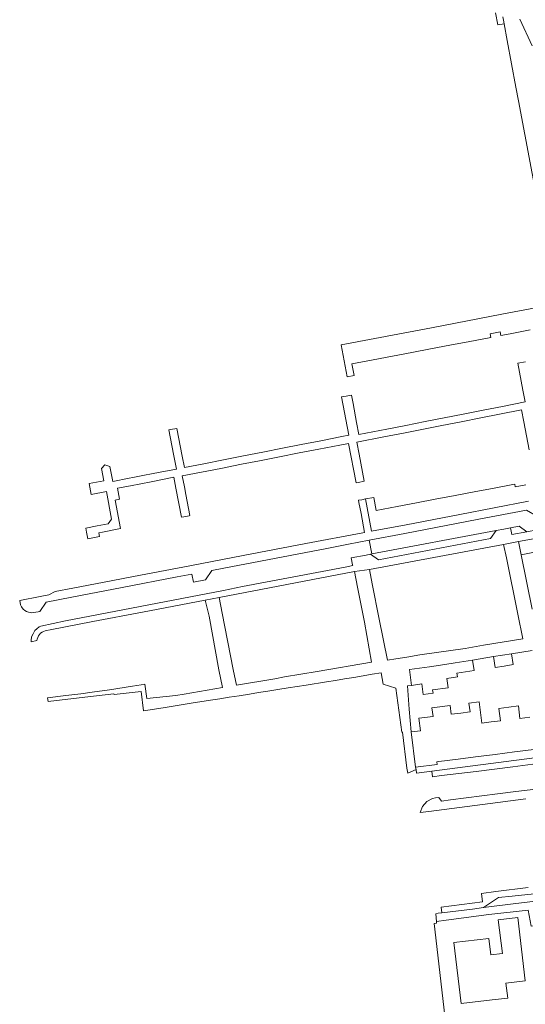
# Model space of a CAD drawing. Header units: metres. Extents: x 73718 to 76933, y 443658 to 446696.
# Tile 15 of 153: x 74338 to 74461, y 445027 to 445266. Entities that reach past the tile are written whole.
import ezdxf

# ---------------------------------------------------------------- set-up
doc = ezdxf.new("R2010")
doc.units = ezdxf.units.M
for name, color, linetype, lineweight in [('B-WE-OG-TERREIN_ERF-GV', 7, 'Continuous', 18), ('B-WE-OG-TERREIN_OEVER-GV', 7, 'Continuous', 18), ('B-WE-OG-WATER_SLOOT-GV', 120, 'Continuous', 18), ('B-WE-VH-OPENVERHARDING-GV', 30, 'Continuous', 18), ('B-WE-VH-OPENVERHARDING_STRAATBAKSTEEN-GV', 30, 'Continuous', 18), ('B-WE-VH-OPENVERHARDING_TEGEL-GV', 30, 'Continuous', 18)]:
    doc.layers.add(name, color=color, linetype=linetype, lineweight=lineweight)

msp = doc.modelspace()

# ---------------------------------------------------------------- linework, layer by layer
at = {"layer": 'B-WE-OG-TERREIN_ERF-GV', "flags": 128}
for points in [[(74455.964, 445267.12), (74456.081, 445266.295), (74456.245, 445265.413), (74456.246, 445265.405), (74457.001, 445261.331), (74459.149, 445250), (74459.758, 445246.662), (74464.679, 445220.798)], [(74463.096, 445260.057), (74460.114, 445266.566)], [(74469.891, 445197.378), (74455.717, 445194.691), (74438.616, 445191.386), (74416.578, 445187.223), (74418.012, 445179.483), (74419.705, 445179.808), (74419.17, 445182.614), (74424.401, 445183.611), (74429.035, 445184.494), (74433.784, 445185.399), (74438.344, 445186.268), (74443.038, 445187.163), (74447.927, 445188.095), (74452.647, 445188.994), (74453.008, 445189.063), (74452.835, 445189.972), (74455.285, 445190.439), (74455.459, 445189.528), (74457.72, 445189.959), (74462.651, 445190.898)], [(74461.58, 445153.211), (74458.981, 445152.716), (74458.86, 445153.351), (74458.37, 445153.258), (74453.824, 445152.391), (74449.009, 445151.474), (74444.309, 445150.578), (74439.467, 445149.655), (74434.922, 445148.789), (74430.175, 445147.885), (74425.129, 445146.923), (74424.521, 445150.116), (74422.491, 445149.729), (74423.976, 445141.883), (74432.365, 445143.471), (74445.44, 445145.985), (74462.172, 445149.174)], [(74466.535, 445140.593), (74459.756, 445139.348), (74460.442, 445136.113), (74464.883, 445136.985)], [(74463.067, 445112.824), (74458.051, 445112.028), (74458.471, 445109.396), (74456.294, 445109.049), (74454.117, 445108.701), (74453.697, 445111.333), (74448.553, 445110.512), (74448.959, 445107.971), (74446.865, 445107.637), (74444.771, 445107.303), (74444.913, 445106.417), (74442.301, 445105.999), (74442.604, 445103.751), (74438.844, 445103.245), (74438.954, 445102.424), (74436.57, 445102.103), (74436.222, 445104.684), (74433.713, 445104.346), (74432.698, 445104.267), (74433.138, 445098.543), (74433.622, 445093.024), (74435.892, 445093.312), (74435.506, 445096.359), (74438.947, 445096.795), (74438.666, 445098.885), (74443.106, 445099.483), (74443.392, 445097.358), (74443.4, 445097.298), (74445.689, 445097.589), (74447.933, 445097.874), (74447.966, 445097.878), (74447.691, 445100.047), (74450.191, 445100.364), (74450.85, 445095.164), (74453.097, 445095.449), (74455.362, 445095.736), (74454.982, 445098.74), (74457.44, 445099.051), (74459.749, 445099.344), (74460.134, 445096.3), (74462.513, 445096.601)], [(74463.512, 445088.725), (74458.824, 445088.131), (74454.101, 445087.533), (74449.321, 445086.927), (74445.08, 445086.39), (74440.342, 445085.789), (74439.905, 445085.734), (74439.987, 445085.084), (74434.713, 445084.416), (74434.819, 445083.855), (74434.926, 445082.983), (74438.656, 445083.465), (74479.258, 445088.716)], [(74467.138, 445024.768), (74500, 445028.5), (74527.103, 445031.579), (74529.953, 445031.909), (74528.849, 445041.896), (74527.592, 445051.977), (74527.564, 445052.204), (74518.837, 445051.118), (74508.914, 445049.882), (74503.651, 445049.156), (74498.335, 445048.423), (74479.293, 445046.162), (74470.502, 445045.067), (74469.776, 445046.457), (74462.826, 445045.722), (74462.154, 445049.581), (74452.515, 445048.516), (74442.138, 445047.198), (74439.804, 445046.885), (74439.817, 445046.407), (74439.247, 445046.333), (74442.028, 445021.777)]]:
    msp.add_lwpolyline(points, dxfattribs=at)
msp.add_lwpolyline([(74456.707, 445031.814), (74457.141, 445028.218), (74453.382, 445027.765), (74445.815, 445026.854), (74444.025, 445041.718), (74452.576, 445042.747), (74453.062, 445038.714), (74455.835, 445039.048), (74454.85, 445047.217), (74459.572, 445047.787), (74461.429, 445032.383)], close=True, dxfattribs=at)
at = {"layer": 'B-WE-OG-TERREIN_OEVER-GV', "flags": 128}
msp.add_lwpolyline([(74495.216, 445057.435), (74494.984, 445057.405), (74487.296, 445056.402), (74477.697, 445055.244), (74468.194, 445054.098), (74458.251, 445053.03), (74454.926, 445052.673), (74451.274, 445050.224), (74458.489, 445051.124), (74467.212, 445052.212), (74477.906, 445053.48), (74495.206, 445055.53), (74495.438, 445055.558)], close=True, dxfattribs=at)
at = {"layer": 'B-WE-OG-WATER_SLOOT-GV', "flags": 128}
msp.add_lwpolyline([(74467.212, 445052.212), (74458.489, 445051.124), (74451.274, 445050.224), (74448.567, 445049.886), (74441.072, 445048.951), (74440.205, 445048.843), (74439.594, 445048.689), (74439.804, 445046.885), (74442.138, 445047.198), (74452.515, 445048.516), (74462.154, 445049.581)], dxfattribs=at)
at = {"layer": 'B-WE-VH-OPENVERHARDING-GV', "flags": 128}
for points in [[(74461.439, 445183.133), (74459.575, 445182.777), (74460.816, 445176.242), (74461.383, 445173.348), (74455.913, 445172.277), (74451.197, 445171.353), (74446.312, 445170.396), (74441.624, 445169.478), (74437.069, 445168.585), (74432.326, 445167.656), (74427.696, 445166.749), (74420.906, 445165.419), (74420.339, 445168.313), (74419.459, 445172.95), (74419.062, 445175.039), (74417.75, 445174.788), (74416.655, 445174.58), (74418.432, 445165.224), (74416.722, 445164.899), (74411.654, 445163.906), (74406.814, 445162.958), (74402.26, 445162.066), (74397.483, 445161.13), (74392.758, 445160.205), (74387.941, 445159.261), (74383.076, 445158.308), (74378.368, 445157.386), (74377.828, 445160.139), (74376.539, 445166.925), (74374.987, 445166.629), (74374.588, 445166.553), (74375.706, 445160.667), (74376.42, 445157.02), (74372.496, 445156.251), (74370.362, 445155.833), (74368.689, 445155.506), (74365.803, 445154.94), (74364.882, 445154.76), (74360.958, 445153.991), (74360.243, 445157.638), (74359.028, 445158.079), (74358.201, 445157.171), (74358.77, 445154.174), (74355.155, 445153.488), (74355.659, 445150.848), (74359.363, 445151.551), (74360.639, 445144.835), (74359.793, 445143.659), (74357.126, 445143.153), (74354.33, 445142.622), (74354.515, 445141.652), (74354.828, 445140.011), (74357.704, 445140.56), (74357.522, 445141.513), (74358.425, 445141.685), (74362.799, 445142.52), (74361.48, 445149.465), (74362.579, 445149.674), (74362.059, 445152.329), (74365.237, 445152.952), (74370.247, 445153.933), (74375.797, 445155.02), (74376.317, 445152.365), (74377.661, 445145.287), (74378.212, 445145.392), (74379.497, 445145.637), (74379.727, 445145.681), (74378.758, 445150.819), (74378.374, 445152.697), (74377.855, 445155.346), (74382.541, 445156.264), (74387.211, 445157.179), (74392.257, 445158.167), (74396.675, 445159.033), (74401.577, 445159.993), (74406.319, 445160.922), (74411.148, 445161.868), (74416.253, 445162.867), (74418.326, 445163.211), (74420.189, 445153.67), (74420.757, 445153.778), (74422.207, 445154.055), (74420.958, 445160.63), (74420.386, 445163.553), (74426.977, 445164.844), (74431.718, 445165.773), (74436.259, 445166.662), (74441.097, 445167.61), (74445.791, 445168.529), (74450.602, 445169.472), (74455.144, 445170.361), (74460.513, 445171.413), (74461.085, 445168.49), (74462.37, 445161.723)], [(74463.107, 445122.865), (74460.442, 445136.113), (74459.756, 445139.348), (74456.15, 445138.648), (74456.88, 445135.429), (74459.587, 445121.669), (74460.796, 445115.655), (74451.236, 445114.133), (74446.762, 445113.358), (74435.758, 445111.76), (74432.552, 445111.238), (74429.863, 445110.8), (74427.847, 445110.472), (74425.823, 445120.437), (74424.13, 445129.043), (74423.436, 445132.553), (74419.854, 445132.056), (74420.561, 445128.264), (74422.222, 445119.714), (74423.937, 445109.961), (74410.683, 445107.712), (74402.761, 445106.411), (74400.4, 445105.953), (74391.042, 445104.373), (74390.268, 445108.173), (74387.598, 445121.923), (74386.847, 445125.705), (74383.459, 445125.084), (74384.447, 445121.201), (74386.739, 445108.134), (74387.69, 445103.84), (74378.335, 445102.207), (74376.287, 445101.891), (74369.191, 445101.113), (74368.774, 445104.656), (74367.871, 445104.498), (74365.719, 445104.12), (74360.163, 445103.262), (74355.935, 445102.649), (74353.154, 445102.308), (74349.475, 445101.875), (74345.002, 445101.349), (74345.207, 445100.385), (74352.739, 445101.3), (74361.213, 445102.256), (74361.23, 445102.102), (74364.888, 445102.494), (74367.825, 445102.862), (74368.418, 445098.132), (74373.233, 445098.902), (74376.621, 445099.443), (74380.009, 445099.985), (74384.77, 445100.736), (74387.009, 445101.088), (74389.248, 445101.44), (74391.742, 445101.833), (74394.236, 445102.225), (74396.467, 445102.576), (74398.698, 445102.927), (74401.173, 445103.316), (74403.647, 445103.706), (74405.846, 445104.052), (74408.045, 445104.399), (74412.974, 445105.177), (74415.17, 445105.541), (74417.366, 445105.905), (74419.614, 445106.279), (74421.959, 445106.669), (74424.154, 445107.044), (74426.348, 445107.419), (74426.822, 445104.644), (74429.892, 445103.647), (74431.33, 445092.932), (74431.505, 445092.954), (74432.601, 445084.218), (74432.789, 445082.946), (74434.819, 445083.855), (74434.713, 445084.416), (74433.622, 445093.024), (74433.138, 445098.543), (74432.698, 445104.267), (74433.713, 445104.346), (74433.195, 445108.199), (74438.089, 445108.858), (74441.837, 445109.447), (74444.365, 445109.844), (74446.459, 445110.178), (74448.553, 445110.512), (74453.697, 445111.333), (74455.874, 445111.68), (74458.051, 445112.028), (74463.067, 445112.824)]]:
    msp.add_lwpolyline(points, dxfattribs=at)
at = {"layer": 'B-WE-VH-OPENVERHARDING_STRAATBAKSTEEN-GV', "flags": 128}
msp.add_lwpolyline([(74423.403, 445139.678), (74424.042, 445136.355), (74454.347, 445142.058), (74456.201, 445142.382), (74457.812, 445142.668), (74459.959, 445143.082), (74461.792, 445141.764), (74489.505, 445147.109), (74491.652, 445147.485), (74492.274, 445147.552), (74492.832, 445147.516), (74493.112, 445147.441), (74492.919, 445148.614), (74492.491, 445151.222), (74467.381, 445146.122), (74467.01, 445146.044), (74465.449, 445145.745), (74464.269, 445145.526), (74461.715, 445146.966), (74461.713, 445146.968), (74450.069, 445144.784), (74432.105, 445141.349)], close=True, dxfattribs=at)
at = {"layer": 'B-WE-VH-OPENVERHARDING_TEGEL-GV', "flags": 128}
for points in [[(74454.176, 445268.095), (74454.732, 445265.203), (74454.735, 445265.191), (74454.747, 445265.135), (74456.245, 445265.413), (74456.081, 445266.295), (74455.964, 445267.12)], [(74462.172, 445149.174), (74445.44, 445145.985), (74432.365, 445143.471), (74423.976, 445141.883), (74422.491, 445149.729), (74421.582, 445149.556), (74420.804, 445149.408), (74420.901, 445148.898), (74421.41, 445146.22), (74422.293, 445141.577), (74421.865, 445141.5), (74407.938, 445138.854), (74392.705, 445135.939), (74379.73, 445133.45), (74367.683, 445131.142), (74358.847, 445129.456), (74351.192, 445127.979), (74346.926, 445127.175), (74345.354, 445126.369), (74343.245, 445125.96), (74338.243, 445124.989), (74338.464, 445123.929), (74338.683, 445123.499), (74339.104, 445122.903), (74339.538, 445122.549), (74339.945, 445122.322), (74340.365, 445122.146), (74340.835, 445122.047), (74341.203, 445122.01), (74341.623, 445122.063), (74342.762, 445122.259), (74343.12, 445122.321), (74344.687, 445124.614), (74350.959, 445125.858), (74363.197, 445128.166), (74376.638, 445130.731), (74380.218, 445131.414), (74380.594, 445129.44), (74383.52, 445130.034), (74385.062, 445132.341), (74388.016, 445132.897), (74413.076, 445137.694), (74418.369, 445138.711), (74423.403, 445139.678), (74432.105, 445141.349), (74450.069, 445144.784), (74461.713, 445146.968)], [(74461.792, 445141.764), (74458.123, 445141.056), (74457.812, 445142.668), (74456.201, 445142.382), (74454.347, 445142.058), (74452.98, 445140.098), (74425.665, 445134.914), (74423.688, 445136.288), (74422.66, 445136.081), (74419.004, 445135.406), (74419.341, 445133.706), (74419.383, 445133.495), (74417.516, 445133.14), (74392.5, 445128.378), (74387.875, 445127.473), (74349.389, 445120.066), (74343.405, 445118.799), (74342.962, 445118.588), (74342.391, 445118.142), (74341.957, 445117.674), (74341.489, 445116.92), (74341.146, 445116.132), (74341.043, 445115.264), (74341.056, 445114.976), (74342.422, 445115.258), (74342.509, 445115.626), (74342.648, 445116.021), (74342.85, 445116.416), (74343.077, 445116.695), (74343.304, 445117.015), (74343.686, 445117.294), (74344.028, 445117.474), (74344.421, 445117.615), (74344.815, 445117.718), (74345.702, 445117.886), (74356.074, 445119.884), (74368.186, 445122.204), (74383.459, 445125.084), (74386.847, 445125.705), (74419.854, 445132.056), (74423.436, 445132.553), (74456.15, 445138.648), (74459.756, 445139.348), (74466.535, 445140.593)], [(74464.003, 445079.107), (74459.143, 445078.488), (74454.633, 445077.913), (74443.243, 445076.445), (74441.02, 445076.155), (74440.345, 445077.076), (74439.558, 445076.943), (74438.782, 445076.812), (74437.4, 445076.039), (74436.358, 445074.845), (74435.78, 445073.37), (74437.96, 445073.657), (74451.033, 445075.37), (74461.535, 445076.707)], [(74462.16, 445055.146), (74454.225, 445054.136), (74450.747, 445053.705), (74451.01, 445051.602), (74440.897, 445050.34), (74441.072, 445048.951), (74448.567, 445049.886), (74451.274, 445050.224), (74454.926, 445052.673), (74458.251, 445053.03), (74468.194, 445054.098)]]:
    msp.add_lwpolyline(points, dxfattribs=at)
msp.add_lwpolyline([(74510.705, 445093.892), (74508.225, 445093.44), (74507.604, 445092.55), (74506.313, 445091.962), (74500, 445091.205), (74479.258, 445088.716), (74438.656, 445083.465), (74438.844, 445082.108), (74441.01, 445082.38), (74449.48, 445083.403), (74458.377, 445084.532), (74463.234, 445085.148), (74467.982, 445085.75), (74483.332, 445087.727), (74500, 445089.836), (74505.423, 445090.608), (74506.514, 445090.754), (74508.104, 445090.967), (74509.095, 445091.094), (74509.565, 445091.325), (74509.971, 445091.655), (74510.326, 445092.087), (74510.604, 445092.634), (74510.706, 445093.155)], close=True, dxfattribs=at)

doc.saveas('drawing.dxf')
